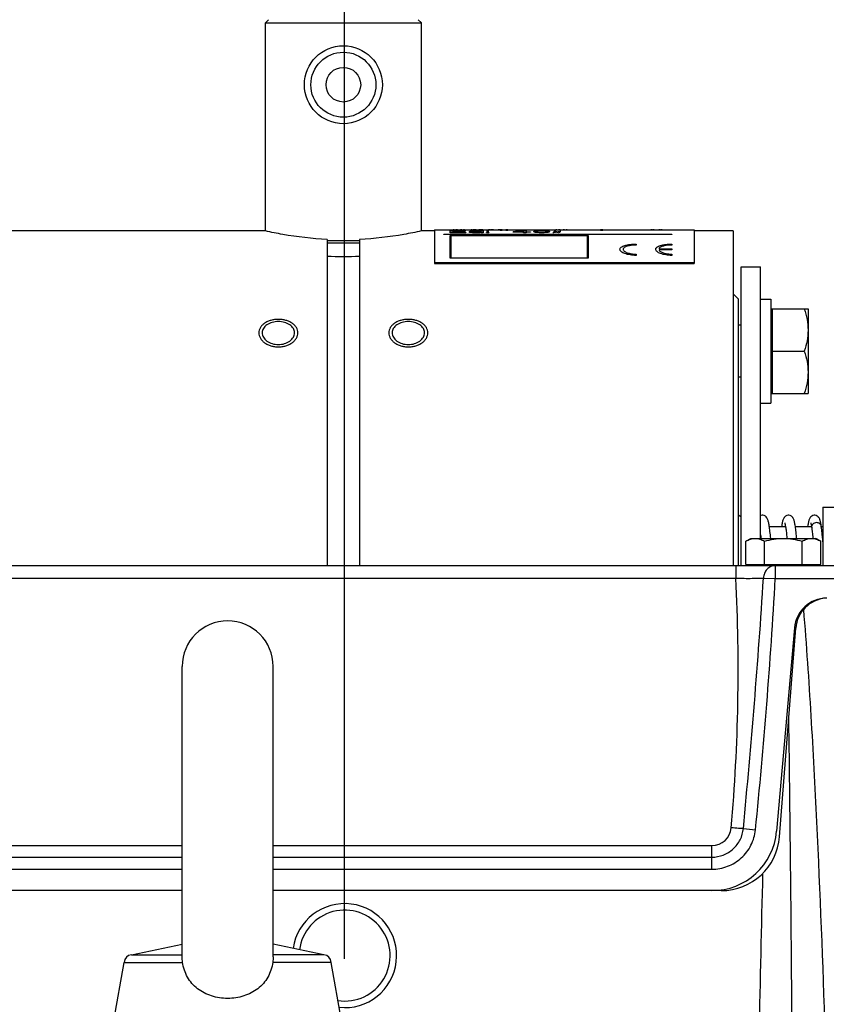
# Model space of a CAD drawing. Header units: millimetres. Extents: x 0 to 594, y 0 to 420.
# Tile 10 of 51: x 87 to 112, y 247 to 277. Entities that reach past the tile are written whole.
import ezdxf

# ---------------------------------------------------------------- set-up
doc = ezdxf.new("R2010")
doc.units = ezdxf.units.MM
doc.header["$LTSCALE"] = 32.67
doc.layers.get('0').update_dxf_attribs({"linetype": 'CONTINUOUS'})
doc.layers.add('3_ALL_AXES', color=7, linetype='CONTINUOUS')
doc.styles.get("Standard").update_dxf_attribs({"font": 'arial.ttf'})
doc.dimstyles.new('DIMSTYLE_1', dxfattribs={"dimtxt": 3, "dimasz": 3, "dimexe": 2, "dimexo": 1.5, "dimgap": 0.75, "dimtad": 1, "dimdec": 1, "dimlfac": 5, "dimdsep": 46, "dimtxsty": 'STANDARD', "dimblk": '_FILLED', "dimblk1": '_FILLED', "dimblk2": '_FILLED', "dimcen": 0.09, "dimadec": 1, "dimazin": 2, "dimtp": 0.5, "dimtm": 0.5, "dimtfac": 1, "dimtdec": 1, "dimtofl": 0, "dimtmove": 0, "dimatfit": 3, "dimldrblk": '_FILLED', "dimfxl": 1, "dimtolj": 1, "dimarcsym": 0})

# ---------------------------------------------------------------- blocks, each defined once
blk = doc.blocks.new('_FILLED')
at = {"color": 0, "linetype": 'BYBLOCK'}
blk.add_solid([(0, 0), (-1, 0.25), (-1, -0.25)], dxfattribs=at)
blk = doc.blocks.new('*D3')
at = {"color": 2, "linetype": 'CONTINUOUS'}
for p, q in [((97.338, 248.014), (97.338, 289.075)), ((135.938, 247.81), (135.938, 289.075)), ((97.338, 287.075), (116.638, 287.075)), ((135.938, 287.075), (116.638, 287.075))]:
    blk.add_line(p, q, dxfattribs=at)
at = {"color": 2, "linetype": 'CONTINUOUS', "xscale": 3, "yscale": 3, "zscale": 3, "rotation": 180}
blk.add_blockref('_FILLED', (97.338, 287.075), dxfattribs=at)
at = {"color": 2, "linetype": 'CONTINUOUS', "xscale": 3, "yscale": 3, "zscale": 3}
blk.add_blockref('_FILLED', (135.938, 287.075), dxfattribs=at)
at = {"color": 2, "linetype": 'CONTINUOUS', "insert": (116.638, 290.825), "char_height": 3, "width": 6.99257, "attachment_point": 2, "line_spacing_factor": 0.9}
blk.add_mtext('193', dxfattribs=at)

msp = doc.modelspace()

# ---------------------------------------------------------------- linework, layer by layer
at = {"color": 7, "linetype": 'CONTINUOUS'}
for p, q in [((94.998, 276.91), (94.898, 276.81)), ((94.898, 270.41), (94.898, 276.81)), ((94.898, 276.81), (99.698, 276.81)), ((99.598, 276.91), (99.698, 276.81)), ((99.698, 270.41), (99.698, 276.81)), ((96.798, 270.149), (96.798, 260.11)), ((97.798, 270.149), (97.798, 260.11)), ((109.538, 269.31), (110.138, 269.31)), ((110.138, 260.95), (110.138, 269.31)), ((110.138, 268.31), (110.458, 268.31)), ((110.458, 268.31), (110.458, 265.11)), ((110.458, 268.01), (110.498, 268.01)), ((110.498, 268.01), (110.498, 265.41)), ((109.538, 267.51), (109.458, 267.51)), ((109.538, 265.91), (109.458, 265.91)), ((110.138, 265.11), (110.458, 265.11)), ((110.458, 265.41), (110.498, 265.41)), ((112.058, 261.91), (112.543, 261.91)), ((110.407, 261.31), (110.906, 261.31)), ((111.207, 261.31), (111.706, 261.31)), ((111.708, 261.297), (111.71, 261.282)), ((112.006, 261.31), (112.058, 261.31)), ((110.138, 261.061), (110.143, 261.016)), ((110.143, 261.016), (110.15, 260.95)), ((110.944, 261.005), (110.95, 260.95)), ((77.338, 260.11), (117.338, 260.11)), ((109.683, 260.15), (111.993, 260.15)), ((109.838, 260.11), (109.838, 260.15)), ((111.838, 260.11), (111.838, 260.15)), ((111.178, 258.197), (110.63, 251.936)), ((110.722, 251.77), (111.221, 258.188)), ((92.338, 248.07), (92.338, 257.01)), ((95.138, 248.07), (95.138, 257.01)), ((92.338, 250.11), (85.748, 250.11)), ((108.928, 250.11), (95.138, 250.11)), ((90.778, 248.13), (92.338, 248.461)), ((96.699, 248.13), (95.138, 248.461)), ((90.238, 246.11), (90.55, 247.903)), ((90.55, 247.903), (92.351, 247.903)), ((90.778, 248.13), (92.338, 248.13)), ((96.926, 247.903), (95.125, 247.903)), ((96.699, 248.13), (95.138, 248.13)), ((97.238, 246.11), (96.926, 247.903))]:
    msp.add_line(p, q, dxfattribs=at)
at = {"color": 2, "linetype": 'CONTINUOUS'}
for p, q in [((100.387, 270.304), (100.387, 270.31)), ((100.387, 270.31), (107.409, 270.31)), ((107.409, 270.304), (100.387, 270.304)), ((100.587, 270.353), (100.587, 270.416)), ((100.587, 270.416), (101.067, 270.416)), ((101.067, 270.353), (100.587, 270.353)), ((100.587, 269.574), (100.587, 270.27)), ((100.587, 270.27), (104.832, 270.27)), ((100.607, 270.266), (100.607, 269.582)), ((104.812, 270.266), (100.607, 270.266)), ((100.667, 270.41), (100.667, 270.395)), ((101.067, 270.41), (100.667, 270.41)), ((100.667, 270.395), (101.014, 270.395)), ((100.667, 270.387), (100.667, 270.363)), ((101.014, 270.387), (100.667, 270.387)), ((100.667, 270.363), (101.067, 270.363)), ((100.907, 270.434), (100.8, 270.434)), ((101.014, 270.395), (101.014, 270.387)), ((101.067, 270.416), (101.067, 270.41)), ((101.067, 270.363), (101.067, 270.353)), ((101.174, 270.373), (101.174, 270.384)), ((101.227, 270.438), (101.227, 270.44)), ((101.24, 270.383), (101.24, 270.374)), ((101.294, 270.44), (101.294, 270.438)), ((101.334, 270.4), (101.414, 270.4)), ((101.414, 270.394), (101.334, 270.394)), ((101.414, 270.353), (101.334, 270.353)), ((101.36, 270.362), (101.414, 270.362)), ((101.467, 270.434), (101.387, 270.434)), ((101.414, 270.436), (101.467, 270.436)), ((101.534, 270.392), (101.534, 270.416)), ((101.534, 270.416), (101.6, 270.416)), ((101.534, 270.371), (101.534, 270.386)), ((101.534, 270.353), (101.534, 270.363)), ((101.6, 270.353), (101.534, 270.353)), ((101.587, 270.438), (101.587, 270.44)), ((101.587, 270.434), (101.587, 270.436)), ((101.654, 270.434), (101.587, 270.434)), ((101.6, 270.416), (101.6, 270.353)), ((101.654, 270.44), (101.654, 270.434)), ((101.707, 270.39), (101.707, 270.396)), ((101.707, 270.396), (101.774, 270.396)), ((101.774, 270.39), (101.707, 270.39)), ((101.707, 270.353), (101.707, 270.362)), ((101.707, 270.362), (101.774, 270.362)), ((101.774, 270.353), (101.707, 270.353)), ((101.774, 270.396), (101.774, 270.39)), ((101.774, 270.362), (101.774, 270.353)), ((101.827, 270.439), (101.827, 270.439)), ((102.187, 270.44), (102.12, 270.44)), ((102.12, 270.438), (102.187, 270.438)), ((102.294, 270.44), (102.294, 270.44)), ((102.36, 270.44), (102.294, 270.44)), ((102.294, 270.434), (102.294, 270.436)), ((102.294, 270.436), (102.36, 270.436)), ((102.36, 270.434), (102.294, 270.434)), ((102.36, 270.44), (102.36, 270.44)), ((102.36, 270.436), (102.36, 270.434)), ((102.52, 270.376), (102.52, 270.384)), ((102.84, 270.376), (102.52, 270.376)), ((102.614, 270.384), (102.84, 270.384)), ((102.84, 270.416), (102.92, 270.416)), ((102.84, 270.384), (102.84, 270.408)), ((102.84, 270.353), (102.84, 270.376)), ((102.92, 270.353), (102.84, 270.353)), ((102.92, 270.416), (102.92, 270.384)), ((102.92, 270.384), (103.054, 270.384)), ((102.92, 270.376), (102.92, 270.353)), ((103.054, 270.376), (102.92, 270.376)), ((103.054, 270.384), (103.054, 270.376)), ((103.16, 270.383), (103.16, 270.395)), ((103.227, 270.394), (103.227, 270.384)), ((103.574, 270.384), (103.574, 270.394)), ((103.64, 270.395), (103.64, 270.383)), ((104.067, 270.434), (103.96, 270.434)), ((104.812, 269.582), (104.812, 270.266)), ((104.832, 270.27), (104.832, 269.574)), ((105.027, 270.434), (105.027, 270.44)), ((105.107, 270.434), (105.027, 270.434)), ((105.107, 270.44), (105.107, 270.434)), ((105.214, 270.44), (105.214, 270.44)), ((105.28, 270.44), (105.214, 270.44)), ((105.214, 270.434), (105.214, 270.436)), ((105.214, 270.436), (105.28, 270.436)), ((105.28, 270.434), (105.214, 270.434)), ((105.28, 270.44), (105.28, 270.44)), ((105.28, 270.436), (105.28, 270.434)), ((106.747, 270.434), (106.667, 270.434)), ((107.067, 270.438), (106.8, 270.438)), ((106.814, 270.439), (107.054, 270.439)), ((107.2, 270.434), (107.12, 270.434)), ((107.409, 270.31), (107.409, 270.304)), ((106.309, 270.005), (106.309, 269.975)), ((107.409, 270.005), (107.409, 269.975)), ((106.309, 269.697), (106.309, 269.657)), ((107.012, 269.862), (107.409, 269.862)), ((107.409, 269.827), (107.012, 269.827)), ((107.409, 269.862), (107.409, 269.827)), ((107.409, 269.697), (107.409, 269.657)), ((104.832, 269.574), (100.587, 269.574)), ((100.607, 269.582), (104.812, 269.582))]:
    msp.add_line(p, q, dxfattribs=at)
at = {"color": 3, "linetype": 'CONTINUOUS'}
msp.add_line((109.538, 260.11), (109.538, 269.31), dxfattribs=at)
at = {"color": 9, "linetype": 'CONTINUOUS'}
for p, q in [((109.375, 260.11), (109.375, 259.724)), ((110.59, 260.11), (110.59, 259.71)), ((85.302, 259.724), (109.375, 259.724)), ((110.225, 259.73), (110.59, 259.71)), ((110.59, 259.71), (117.738, 259.71)), ((109.608, 252.02), (109.981, 251.983)), ((86.038, 251.496), (92.338, 251.496)), ((95.138, 251.496), (108.638, 251.496)), ((108.638, 250.769), (108.638, 251.496)), ((86.038, 251.139), (92.338, 251.139)), ((95.138, 251.139), (108.638, 251.139)), ((86.038, 250.769), (92.338, 250.769)), ((95.138, 250.769), (108.638, 250.769))]:
    msp.add_line(p, q, dxfattribs=at)
at = {"color": 7, "linetype": 'CONTINUOUS'}
for points in [[(109.538, 261.608), (109.533, 261.614), (109.504, 261.636), (109.469, 261.653), (109.458, 261.656)], [(110.196, 261.66), (110.187, 261.66), (110.147, 261.652), (110.138, 261.648)], [(110.449, 260.95), (110.443, 261.006), (110.438, 261.061), (110.432, 261.113), (110.427, 261.162), (110.421, 261.208), (110.416, 261.251), (110.41, 261.291), (110.405, 261.329), (110.399, 261.364), (110.394, 261.396), (110.388, 261.425), (110.382, 261.452), (110.376, 261.477), (110.37, 261.5), (110.363, 261.522), (110.355, 261.543), (110.345, 261.564), (110.332, 261.586), (110.314, 261.608), (110.286, 261.631), (110.251, 261.65), (110.21, 261.659), (110.196, 261.66)], [(110.996, 261.66), (110.987, 261.66), (110.946, 261.652), (110.909, 261.633), (110.88, 261.609), (110.861, 261.587), (110.848, 261.566), (110.838, 261.547), (110.831, 261.527), (110.824, 261.506), (110.817, 261.483), (110.812, 261.459), (110.806, 261.433), (110.8, 261.405), (110.795, 261.374), (110.789, 261.34), (110.785, 261.31)], [(111.249, 260.95), (111.247, 260.971), (111.241, 261.031), (111.235, 261.088), (111.229, 261.141), (111.223, 261.19), (111.218, 261.235), (111.212, 261.277), (111.207, 261.316), (111.201, 261.351), (111.196, 261.384), (111.19, 261.413), (111.185, 261.44), (111.179, 261.465), (111.174, 261.487), (111.168, 261.508), (111.161, 261.528), (111.154, 261.547), (111.144, 261.566), (111.132, 261.587), (111.114, 261.608), (111.086, 261.632), (111.05, 261.65), (111.009, 261.659), (110.996, 261.66)], [(111.796, 261.66), (111.787, 261.66), (111.747, 261.652), (111.71, 261.634), (111.681, 261.611), (111.662, 261.589), (111.649, 261.568), (111.64, 261.549), (111.632, 261.53), (111.625, 261.51), (111.619, 261.489), (111.613, 261.465), (111.607, 261.44), (111.602, 261.413), (111.597, 261.384), (111.591, 261.352), (111.586, 261.318), (111.585, 261.31)], [(112.006, 261.319), (112.003, 261.338), (111.998, 261.368), (111.993, 261.396), (111.989, 261.422), (111.984, 261.446), (111.979, 261.468), (111.974, 261.488), (111.968, 261.506), (111.962, 261.524), (111.956, 261.541), (111.948, 261.559), (111.938, 261.577), (111.924, 261.596), (111.905, 261.617), (111.877, 261.637), (111.843, 261.653), (111.805, 261.66), (111.796, 261.66)], [(110.881, 261.424), (110.881, 261.424), (110.883, 261.419), (110.885, 261.41), (110.888, 261.399), (110.892, 261.384), (110.895, 261.367), (110.899, 261.348), (110.903, 261.325), (110.907, 261.3), (110.912, 261.272), (110.916, 261.242), (110.92, 261.209), (110.925, 261.173), (110.93, 261.135), (110.934, 261.094), (110.939, 261.05), (110.944, 261.005)], [(111.68, 261.425), (111.68, 261.425), (111.682, 261.422), (111.683, 261.416), (111.686, 261.407), (111.689, 261.396), (111.692, 261.382), (111.696, 261.365), (111.7, 261.345), (111.704, 261.323), (111.708, 261.297)], [(111.71, 261.282), (111.718, 261.23), (111.727, 261.156), (111.736, 261.075), (111.745, 260.987), (111.749, 260.95)], [(112.058, 260.842), (112.053, 260.9), (112.037, 261.065), (112.021, 261.211), (112.006, 261.319)]]:
    msp.add_lwpolyline(points, dxfattribs=at)
msp.add_circle((97.298, 274.91), 1.2, dxfattribs=at)
at = {"color": 9, "linetype": 'CONTINUOUS'}
msp.add_circle((97.298, 274.91), 1, dxfattribs=at)
at = {"color": 7, "linetype": 'CONTINUOUS'}
for centre, radius, start, end in [((97.298, 279.555), 9.932, 267.1143, 272.8857), ((112.174, 258.11), 1, 90, 175), ((112.218, 258.11), 1, 94.1654, 175.5526), ((93.738, 257.01), 1.4, 0, 180), ((108.638, 252.11), 2, 270, 355), ((108.928, 251.91), 1.8, 270, 355.5526), ((97.338, 248.11), 1.6, 263.8355, 172.0785), ((90.79, 247.89), 0.24, 93, 177), ((96.686, 247.89), 0.24, 3, 87)]:
    msp.add_arc(centre, radius, start, end, dxfattribs=at)
at = {"color": 9, "linetype": 'CONTINUOUS'}
for centre, radius, start, end in [((53.904, 256.885), 55.543, 354.9994, 2.9296), ((-973.587, 239.532), 1084.709, 0.325766, 0.838856), ((108.638, 252.096), 0.6, 270, 355), ((1894.131, 208.443), 1784.431, 178.645102, 178.803474), ((97.338, 248.11), 1.4, 261.4589, 172.6606)]:
    msp.add_arc(centre, radius, start, end, dxfattribs=at)
at = {"color": 2, "linetype": 'CONTINUOUS'}
for centre, major_axis, ratio, start_param, end_param in [((100.679, 259.71), (0, 10.73), 0.333333, -0.033905, 0), ((100.759, 259.71), (0, 10.73), 0.33435, -0.026287, 0), ((100.948, 259.71), (0, 10.73), 0.33435, 0, 0.026287), ((101.028, 259.71), (0, 10.73), 0.333333, 0, 0.033905), ((101.441, 259.71), (0, 10.73), 0.244791, 0.096788, 0.10189), ((100.88, 259.71), (0, 10.73), 0.244791, -0.11721, -0.112101), ((101.695, 259.71), (0, 10.73), 0.489583, 0.094239, 0.096788), ((100.573, 259.71), (0, 10.73), 0.489583, -0.119766, -0.11721), ((102.189, 259.71), (0, 10.73), 0.979168, 0.090415, 0.094239), ((99.945, 259.71), (0, 10.73), 0.979168, -0.123602, -0.119766), ((101.249, 259.71), (0, 10.73), 0.244792, 0.003441, 0.008517), ((101.178, 259.71), (0, 10.73), 0.244792, -0.023748, -0.01867), ((101.259, 259.71), (0, 10.73), 0.489582, 0.000902, 0.003441), ((101.116, 259.71), (0, 10.73), 0.489582, -0.026287, -0.023748), ((102.663, 259.71), (15.76, 0), 0.680851, 1.658663, 1.661211), ((101.601, 259.71), (0, 10.73), 0.326388, 0.099339, 0.103165), ((100.776, 259.71), (0, 10.73), 0.391666, -0.11721, -0.110824), ((99.297, 259.71), (15.76, 0), 0.680851, 1.444636, 1.447194), ((101.263, 259.71), (0, 10.73), 0.979167, 0, 0.000902), ((100.978, 259.71), (0, 10.73), 0.979167, -0.030095, -0.026287), ((101.948, 259.71), (0, 10.73), 0.652779, 0.095513, 0.099339), ((99.424, 259.71), (15.76, 0), 0.680851, 1.45103, 1.453586), ((104.968, 259.71), (42.026, 0), 0.255319, 1.657389, 1.658663), ((103.284, 259.71), (21.013, 0), 0.510639, 1.66376, 1.66631), ((95.993, 259.71), (42.026, 0), 0.255319, 1.443357, 1.444636), ((101.328, 259.71), (0, 10.73), 0.32639, 0.005979, 0.009786), ((101.221, 259.71), (0, 10.73), 0.391667, -0.023748, -0.017401), ((100.82, 259.71), (15.76, 0), 0.680851, 1.538162, 1.540701), ((101.349, 259.71), (0, 10.73), 0.652777, 0.002172, 0.005979), ((96.286, 259.71), (42.026, 0), 0.255319, 1.449752, 1.45103), ((100.946, 259.71), (15.76, 0), 0.680851, 1.54451, 1.547049), ((101.379, 259.71), (21.013, 0), 0.510638, 7.853615, 7.856153), ((99.963, 259.71), (42.026, 0), 0.255319, 1.536892, 1.538162), ((100.256, 259.71), (42.026, 0), 0.255319, 1.54324, 1.54451), ((97.779, 259.71), (42.026, 0), 0.255319, 1.48293, 1.484203), ((97.513, 259.71), (42.026, 0), 0.255319, 1.476558, 1.477832), ((106.488, 259.71), (42.026, 0), 0.255319, 1.690563, 1.691841), ((106.755, 259.71), (42.026, 0), 0.255319, 1.696956, 1.698236), ((101.483, 259.71), (42.026, 0), 0.255319, 7.853079, 7.854348), ((102.625, 259.71), (42.026, 0), 0.255319, 1.597083, 1.598353), ((102.892, 259.71), (42.026, 0), 0.255319, 1.603431, 1.604701), ((99.623, 259.71), (21.013, 0), 0.510639, 1.481655, 1.48293), ((99.984, 259.71), (15.76, 0), 0.680851, 1.474008, 1.476558), ((103.35, 259.71), (15.76, 0), 0.680851, 1.688007, 1.690563), ((104.111, 259.71), (21.013, 0), 0.510639, 1.695677, 1.696956), ((100.558, 259.71), (0, 10.73), 0.979169, -0.091689, -0.089141), ((102.802, 259.71), (0, 10.73), 0.979169, 0.122323, 0.124881), ((100.83, 259.71), (0, 10.73), 0.652777, -0.100614, -0.096788), ((102.326, 259.71), (0, 10.73), 0.652777, 0.113378, 0.11721), ((101.506, 259.71), (15.76, 0), 0.680851, 1.567356, 1.569894), ((101.935, 259.71), (15.76, 0), 0.680851, 1.594544, 1.597083), ((102.206, 259.71), (21.013, 0), 0.510639, 1.602161, 1.603431), ((101.039, 259.71), (0, 10.73), 0.489582, -0.094239, -0.091689), ((102.161, 259.71), (0, 10.73), 0.489581, 0.119766, 0.122323), ((101.877, 259.71), (0, 10.73), 0.979166, 0.028826, 0.031365), ((101.536, 259.71), (0, 10.73), 0.652777, -0.007248, -0.003441), ((101.727, 259.71), (0, 10.73), 0.652777, 0.01994, 0.023748), ((101.725, 259.71), (0, 10.73), 0.489584, 0.026287, 0.028826), ((101.582, 259.71), (0, 10.73), 0.489584, -0.000902, 0), ((101.784, 259.71), (0, 10.73), 0.163194, 0.005979, 0.013593), ((101.737, 259.71), (0, 10.73), 0.163194, -0.021209, -0.013593), ((101.805, 259.71), (0, 10.73), 0.489584, 0.000902, 0.005979), ((101.662, 259.71), (0, 10.73), 0.489584, -0.026287, -0.021209), ((101.81, 259.71), (0, 10.73), 0.979166, 0, 0.000902), ((101.524, 259.71), (0, 10.73), 0.979166, -0.028826, -0.026287), ((101.859, 259.71), (0, 10.73), 0.244792, 0.007248, 0.012324), ((101.759, 259.71), (0, 10.73), 0.391666, -0.022478, -0.016132), ((101.373, 259.71), (15.76, 0), 0.680851, 1.539431, 1.541971), ((101.879, 259.71), (0, 10.73), 0.489582, 0.00471, 0.007248), ((101.903, 259.71), (0, 10.73), 0.979169, 0.000902, 0.00471), ((101.618, 259.71), (0, 10.73), 0.979168, -0.026287, -0.022478), ((100.879, 259.71), (31.519, 0), 0.340426, 1.538162, 1.539431), ((101.913, 259.71), (21.013, 0), 0.51064, 7.853615, 7.854884), ((101.065, 259.71), (31.519, 0), 0.340426, 1.541971, 1.54451), ((99.85, 259.71), (63.039, 0), 0.170213, 1.536892, 1.538162), ((104.093, 259.71), (73.545, 0), 0.145897, 1.598353, 1.599622), ((104.48, 259.71), (73.545, 0), 0.145897, 1.603431, 1.604701), ((102.073, 259.71), (15.76, 0), 0.680851, 7.85181, 7.854348), ((102.501, 259.71), (15.76, 0), 0.680851, 1.595814, 1.598353), ((102.766, 259.71), (21.013, 0), 0.510637, 1.600892, 1.603431), ((102.099, 259.71), (0, 10.73), 0.326388, -0.005979, -0.002172), ((102.195, 259.71), (0, 10.73), 0.326388, 0.021209, 0.025017), ((102.45, 259.71), (0, 10.73), 0.979167, 0.026287, 0.030095), ((102.164, 259.71), (0, 10.73), 0.979167, -0.000902, 0), ((102.171, 259.71), (0, 10.73), 0.244791, -0.005979, -0.000902), ((102.243, 259.71), (0, 10.73), 0.244791, 0.021209, 0.026287), ((103.47, 259.71), (0, 10.73), 0.87037, 0.0675, 0.10189), ((103.57, 259.71), (0, 10.73), 0.876096, 0.077679, 0.10189), ((103.353, 259.71), (0, 10.73), 0.19583, 0.085319, 0.091689), ((102.944, 259.71), (0, 10.73), 0.19583, -0.109547, -0.103165), ((103.472, 259.71), (0, 10.73), 0.326391, 0.081499, 0.085319), ((102.791, 259.71), (0, 10.73), 0.326391, -0.113378, -0.109547), ((103.615, 259.71), (0, 10.73), 0.489582, 0.076407, 0.081499), ((102.593, 259.71), (0, 10.73), 0.489581, -0.118488, -0.113378), ((104.016, 259.71), (0, 10.73), 0.979167, 0.072589, 0.076407), ((101.972, 259.71), (0, 10.73), 0.979167, -0.122323, -0.118488), ((103.39, 259.71), (0, 10.73), 0.163196, 0.085319, 0.092964), ((103.049, 259.71), (0, 10.73), 0.163196, -0.109547, -0.10189), ((103.837, 259.71), (0, 10.73), 0.652775, 0.077679, 0.085319), ((102.475, 259.71), (0, 10.73), 0.652775, -0.11721, -0.109547), ((104.524, 259.71), (17.511, 0), 0.612764, 1.639568, 1.643385), ((101.117, 259.71), (17.511, 0), 0.612764, 1.444636, 1.448473), ((104.517, 259.71), (15.76, 0), 0.680851, 1.64593, 1.648476), ((101.451, 259.71), (15.76, 0), 0.680851, 1.45103, 1.453586), ((107.652, 259.71), (63.039, 0), 0.170213, 1.638296, 1.639568), ((95.389, 259.71), (63.039, 0), 0.170213, 1.443357, 1.444636), ((107.277, 259.71), (52.532, 0), 0.204255, 1.644658, 1.64593), ((97.057, 259.71), (52.532, 0), 0.204255, 1.449752, 1.45103), ((99.149, 259.71), (63.039, 0), 0.170213, 1.502024, 1.503296), ((99.524, 259.71), (52.532, 0), 0.204256, 1.495662, 1.496935), ((109.744, 259.71), (52.532, 0), 0.204256, 1.690563, 1.691841), ((111.412, 259.71), (63.039, 0), 0.170213, 1.696956, 1.698236), ((102.284, 259.71), (15.76, 0), 0.680851, 1.493117, 1.495662), ((105.35, 259.71), (15.76, 0), 0.680851, 1.688007, 1.690563), ((102.277, 259.71), (17.511, 0), 0.612767, 1.498208, 1.502024), ((105.684, 259.71), (17.511, 0), 0.612767, 1.69312, 1.696956), ((102.964, 259.71), (0, 10.73), 0.652779, -0.085319, -0.077679), ((104.326, 259.71), (0, 10.73), 0.652779, 0.109547, 0.11721), ((102.785, 259.71), (0, 10.73), 0.979167, -0.076407, -0.072589), ((104.829, 259.71), (0, 10.73), 0.979167, 0.118488, 0.122323), ((103.411, 259.71), (0, 10.73), 0.163192, -0.092964, -0.085319), ((103.752, 259.71), (0, 10.73), 0.163192, 0.10189, 0.109547), ((103.186, 259.71), (0, 10.73), 0.489582, -0.081499, -0.076407), ((104.208, 259.71), (0, 10.73), 0.489581, 0.113378, 0.118488), ((103.329, 259.71), (0, 10.73), 0.326391, -0.085319, -0.081499), ((104.01, 259.71), (0, 10.73), 0.326391, 0.109547, 0.113378), ((103.448, 259.71), (0, 10.73), 0.195835, -0.091689, -0.085319), ((103.857, 259.71), (0, 10.73), 0.195835, 0.103165, 0.109547), ((104.585, 259.71), (0, 10.73), 0.626667, 0.092964, 0.124881), ((102.438, 259.71), (0, 10.73), 0.979163, -0.127439, -0.124881), ((104.816, 259.71), (0, 10.73), 0.979163, 0.095513, 0.100614), ((102.705, 259.71), (0, 10.73), 0.979163, -0.105717, -0.100614), ((104.628, 259.71), (0, 10.73), 0.626667, 0.095513, 0.127439), ((102.812, 259.71), (0, 10.73), 0.979169, -0.100614, -0.095513), ((104.922, 259.71), (0, 10.73), 0.979168, 0.100614, 0.105717), ((103.839, 259.71), (0, 10.73), 0.333333, -0.033905, 0), ((105.136, 259.71), (0, 10.73), 0.979168, 0.115933, 0.121045), ((102.598, 259.71), (0, 10.73), 0.979169, -0.12616, -0.121045), ((103.919, 259.71), (0, 10.73), 0.334349, -0.026287, 0), ((102.705, 259.71), (0, 10.73), 0.979163, -0.121045, -0.115933), ((105.242, 259.71), (0, 10.73), 0.979163, 0.121045, 0.12616), ((102.985, 259.71), (0, 10.73), 0.979163, -0.095513, -0.092964), ((104.108, 259.71), (0, 10.73), 0.33435, 0, 0.026287), ((104.188, 259.71), (0, 10.73), 0.333333, 0, 0.033905), ((106.788, 259.71), (0, 10.73), 0.333333, 0, 0.033905), ((106.866, 259.71), (0, 10.73), 0.326388, 0.01867, 0.033905), ((106.861, 259.71), (0, 10.73), 0.326389, 0, 0.013593), ((107.006, 259.71), (0, 10.73), 0.326389, -0.013593, 0), ((107.002, 259.71), (0, 10.73), 0.326388, -0.033905, -0.01867), ((107.079, 259.71), (0, 10.73), 0.333333, -0.033905, 0)]:
    msp.add_ellipse(centre, major_axis=major_axis, ratio=ratio, start_param=start_param, end_param=end_param, dxfattribs=at)
at = {"color": 7, "linetype": 'CONTINUOUS'}
for points, knots in [([(96.798, 270.149), (96.341, 270.171), (95.703, 270.244), (95.076, 270.37), (94.898, 270.41)], [0, 0, 0, 0, 0.715438, 1, 1, 1, 1]), ([(99.698, 270.41), (99.521, 270.37), (98.893, 270.244), (98.255, 270.171), (97.798, 270.149)], [0, 0, 0, 0, 0.284562, 1, 1, 1, 1]), ([(92.351, 247.903), (92.348, 247.934), (92.341, 247.989), (92.338, 248.045), (92.338, 248.07)], [0, 0, 0, 0, 0.557139, 1, 1, 1, 1]), ([(93.738, 246.794), (93.571, 246.794), (93.32, 246.831), (93.014, 246.956), (92.808, 247.085), (92.633, 247.249), (92.494, 247.445), (92.398, 247.665), (92.362, 247.823), (92.351, 247.903)], [0, 0, 0, 0, 0.257681, 0.384154, 0.508273, 0.63061, 0.752425, 0.875205, 1, 1, 1, 1]), ([(95.125, 247.903), (95.114, 247.823), (95.079, 247.665), (94.982, 247.445), (94.843, 247.249), (94.668, 247.085), (94.462, 246.956), (94.156, 246.831), (93.905, 246.794), (93.738, 246.794)], [0, 0, 0, 0, 0.124795, 0.247575, 0.36939, 0.491727, 0.615846, 0.742319, 1, 1, 1, 1]), ([(95.138, 248.07), (95.138, 248.045), (95.135, 247.989), (95.129, 247.934), (95.125, 247.903)], [0, 0, 0, 0, 0.44286, 1, 1, 1, 1])]:
    msp.add_open_spline(points, degree=3, knots=knots, dxfattribs=at)
at = {"color": 2, "linetype": 'CONTINUOUS'}
for points in [[(106.309, 269.657), (106.276, 269.657), (106.212, 269.66), (106.12, 269.671), (106.035, 269.688), (105.96, 269.712), (105.897, 269.74), (105.847, 269.773), (105.816, 269.809), (105.806, 269.844), (105.815, 269.878), (105.844, 269.911), (105.894, 269.939), (105.957, 269.963), (106.033, 269.982), (106.118, 269.995), (106.211, 270.003), (106.276, 270.005), (106.309, 270.005)], [(106.309, 269.975), (106.283, 269.975), (106.231, 269.974), (106.156, 269.967), (106.088, 269.956), (106.028, 269.941), (105.977, 269.921), (105.937, 269.898), (105.914, 269.871), (105.906, 269.844), (105.915, 269.816), (105.939, 269.788), (105.979, 269.762), (106.03, 269.739), (106.09, 269.721), (106.158, 269.707), (106.232, 269.699), (106.283, 269.697), (106.309, 269.697)], [(107.409, 269.657), (107.376, 269.657), (107.312, 269.66), (107.22, 269.671), (107.135, 269.688), (107.06, 269.712), (106.997, 269.74), (106.947, 269.773), (106.916, 269.809), (106.906, 269.844), (106.915, 269.878), (106.944, 269.911), (106.994, 269.939), (107.057, 269.963), (107.133, 269.982), (107.218, 269.995), (107.311, 270.003), (107.376, 270.005), (107.409, 270.005)], [(107.409, 269.975), (107.385, 269.975), (107.337, 269.974), (107.267, 269.968), (107.203, 269.958), (107.144, 269.945), (107.094, 269.929), (107.054, 269.909), (107.026, 269.886), (107.015, 269.871), (107.012, 269.862)], [(107.012, 269.827), (107.015, 269.819), (107.026, 269.802), (107.054, 269.777), (107.095, 269.754), (107.145, 269.734), (107.204, 269.718), (107.268, 269.706), (107.337, 269.699), (107.385, 269.697), (107.409, 269.697)], [(95.298, 267.688), (95.259, 267.688), (95.18, 267.683), (95.067, 267.66), (94.963, 267.623), (94.871, 267.572), (94.796, 267.51), (94.74, 267.438), (94.706, 267.359), (94.698, 267.304), (94.698, 267.276)], [(95.898, 267.276), (95.898, 267.304), (95.89, 267.359), (95.856, 267.438), (95.8, 267.51), (95.725, 267.572), (95.634, 267.623), (95.529, 267.66), (95.416, 267.683), (95.337, 267.688), (95.298, 267.688)], [(99.298, 267.688), (99.259, 267.688), (99.18, 267.683), (99.067, 267.66), (98.963, 267.623), (98.871, 267.572), (98.796, 267.51), (98.74, 267.438), (98.706, 267.359), (98.698, 267.304), (98.698, 267.276)], [(99.898, 267.276), (99.898, 267.304), (99.89, 267.359), (99.856, 267.438), (99.8, 267.51), (99.725, 267.572), (99.634, 267.623), (99.529, 267.66), (99.416, 267.683), (99.337, 267.688), (99.298, 267.688)], [(94.698, 267.276), (94.698, 267.248), (94.706, 267.192), (94.74, 267.111), (94.796, 267.035), (94.871, 266.968), (94.963, 266.913), (95.067, 266.871), (95.18, 266.846), (95.259, 266.84), (95.298, 266.84)], [(95.298, 266.84), (95.337, 266.84), (95.416, 266.846), (95.529, 266.871), (95.634, 266.913), (95.725, 266.968), (95.8, 267.035), (95.856, 267.111), (95.89, 267.192), (95.898, 267.248), (95.898, 267.276)], [(98.698, 267.276), (98.698, 267.248), (98.706, 267.192), (98.74, 267.111), (98.796, 267.035), (98.871, 266.968), (98.963, 266.913), (99.067, 266.871), (99.18, 266.846), (99.259, 266.84), (99.298, 266.84)], [(99.298, 266.84), (99.337, 266.84), (99.416, 266.846), (99.529, 266.871), (99.634, 266.913), (99.725, 266.968), (99.8, 267.035), (99.856, 267.111), (99.89, 267.192), (99.898, 267.248), (99.898, 267.276)]]:
    msp.add_open_spline(points, degree=3, dxfattribs=at)
at = {"color": 9, "linetype": 'CONTINUOUS'}
for points, knots in [([(111.858, 261.433), (111.837, 261.433), (111.795, 261.425), (111.743, 261.392), (111.71, 261.34), (111.707, 261.301), (111.71, 261.282)], [0, 0, 0, 0, 0.264628, 0.521624, 0.763379, 1, 1, 1, 1]), ([(112.006, 261.319), (112.004, 261.335), (111.992, 261.367), (111.945, 261.416), (111.893, 261.433), (111.858, 261.433)], [0, 0, 0, 0, 0.237236, 0.483791, 1, 1, 1, 1]), ([(110.59, 260.11), (110.544, 260.11), (110.449, 260.09), (110.33, 260.005), (110.249, 259.879), (110.228, 259.78), (110.225, 259.73)], [0, 0, 0, 0, 0.23956, 0.485225, 0.739453, 1, 1, 1, 1]), ([(109.375, 259.724), (109.543, 259.72), (109.779, 259.718), (110.063, 259.722), (110.178, 259.726), (110.225, 259.73)], [0, 0, 0, 0, 0.595321, 0.831485, 1, 1, 1, 1]), ([(109.608, 252.02), (109.729, 253.304), (109.954, 255.872), (110.148, 258.443), (110.225, 259.73)], [0, 0, 0, 0, 0.50001, 1, 1, 1, 1]), ([(109.981, 251.983), (110.11, 253.268), (110.338, 255.842), (110.52, 258.42), (110.59, 259.71)], [0, 0, 0, 0, 0.500002, 1, 1, 1, 1]), ([(111.455, 258.755), (111.546, 257.669), (111.693, 255.492), (111.921, 251.135), (112.047, 247.866), (112.121, 245.685)], [0, 0, 0, 0, 0.249999, 0.5, 1, 1, 1, 1]), ([(108.638, 251.139), (108.757, 251.139), (108.998, 251.184), (109.308, 251.376), (109.529, 251.667), (109.597, 251.902), (109.608, 252.02)], [0, 0, 0, 0, 0.250004, 0.500011, 0.750011, 1, 1, 1, 1]), ([(108.638, 250.769), (108.802, 250.769), (109.134, 250.83), (109.564, 251.094), (109.87, 251.495), (109.964, 251.819), (109.981, 251.983)], [0, 0, 0, 0, 0.249998, 0.500002, 0.750005, 1, 1, 1, 1]), ([(109.608, 252.02), (109.559, 252.02), (109.435, 252.028), (109.311, 252.037), (109.236, 252.044)], [0, 0, 0, 0, 0.39203, 1, 1, 1, 1])]:
    msp.add_open_spline(points, degree=3, knots=knots, dxfattribs=at)
at = {"layer": '3_ALL_AXES', "color": 7, "linetype": 'CONTINUOUS'}
for p, q in [((94.898, 270.41), (85.298, 270.41)), ((100.098, 270.41), (99.698, 270.41)), ((100.098, 270.44), (100.098, 269.408)), ((100.098, 270.44), (108.098, 270.44)), ((108.098, 270.44), (108.098, 269.408)), ((109.298, 270.41), (108.098, 270.41)), ((109.298, 270.41), (109.298, 260.11)), ((97.798, 270.11), (96.798, 270.11)), ((97.798, 270.034), (96.798, 270.034)), ((100.098, 269.435), (108.098, 269.435)), ((100.098, 269.408), (108.098, 269.408)), ((109.458, 268.31), (109.298, 268.47)), ((109.458, 260.11), (109.458, 268.31)), ((110.498, 268.01), (111.598, 268.01)), ((111.598, 268.01), (111.598, 265.41)), ((110.498, 266.71), (111.482, 266.71)), ((110.498, 265.41), (111.598, 265.41)), ((112.058, 261.91), (112.058, 260.11)), ((109.683, 260.861), (109.838, 260.95)), ((109.838, 260.95), (111.838, 260.95)), ((111.993, 260.861), (111.838, 260.95)), ((109.683, 260.15), (109.683, 260.861)), ((110.261, 260.15), (110.261, 260.861)), ((111.415, 260.15), (111.415, 260.861)), ((111.993, 260.15), (111.993, 260.861))]:
    msp.add_line(p, q, dxfattribs=at)
at = {"layer": '3_ALL_AXES', "color": 9, "linetype": 'CONTINUOUS'}
msp.add_circle((97.298, 274.91), 0.533, dxfattribs=at)
at = {"layer": '3_ALL_AXES', "color": 7, "linetype": 'CONTINUOUS'}
for points, knots in [([(111.482, 268.01), (111.517, 267.905), (111.576, 267.691), (111.598, 267.47), (111.598, 267.36)], [0, 0, 0, 0, 0.501873, 1, 1, 1, 1]), ([(95.298, 267.621), (95.234, 267.621), (95.109, 267.605), (94.946, 267.535), (94.828, 267.422), (94.798, 267.323), (94.798, 267.276)], [0, 0, 0, 0, 0.289772, 0.557144, 0.790794, 1, 1, 1, 1]), ([(95.798, 267.276), (95.798, 267.323), (95.768, 267.422), (95.651, 267.535), (95.487, 267.605), (95.362, 267.621), (95.298, 267.621)], [0, 0, 0, 0, 0.209206, 0.442856, 0.710228, 1, 1, 1, 1]), ([(99.298, 267.621), (99.234, 267.621), (99.109, 267.605), (98.946, 267.535), (98.828, 267.422), (98.798, 267.323), (98.798, 267.276)], [0, 0, 0, 0, 0.289772, 0.557144, 0.790794, 1, 1, 1, 1]), ([(99.798, 267.276), (99.798, 267.323), (99.768, 267.422), (99.651, 267.535), (99.487, 267.605), (99.362, 267.621), (99.298, 267.621)], [0, 0, 0, 0, 0.209206, 0.442856, 0.710228, 1, 1, 1, 1]), ([(94.798, 267.276), (94.798, 267.229), (94.829, 267.127), (94.945, 267.009), (95.108, 266.932), (95.234, 266.914), (95.298, 266.914)], [0, 0, 0, 0, 0.209741, 0.446421, 0.713764, 1, 1, 1, 1]), ([(95.298, 266.914), (95.363, 266.914), (95.488, 266.932), (95.652, 267.009), (95.767, 267.127), (95.798, 267.229), (95.798, 267.276)], [0, 0, 0, 0, 0.286236, 0.553579, 0.790259, 1, 1, 1, 1]), ([(98.798, 267.276), (98.798, 267.229), (98.829, 267.127), (98.945, 267.009), (99.108, 266.932), (99.234, 266.914), (99.298, 266.914)], [0, 0, 0, 0, 0.209741, 0.446421, 0.713764, 1, 1, 1, 1]), ([(99.298, 266.914), (99.363, 266.914), (99.488, 266.932), (99.652, 267.009), (99.767, 267.127), (99.798, 267.229), (99.798, 267.276)], [0, 0, 0, 0, 0.286236, 0.553579, 0.790259, 1, 1, 1, 1]), ([(111.598, 267.36), (111.598, 267.25), (111.576, 267.029), (111.517, 266.815), (111.482, 266.71)], [0, 0, 0, 0, 0.498127, 1, 1, 1, 1]), ([(111.482, 266.71), (111.517, 266.605), (111.576, 266.391), (111.598, 266.17), (111.598, 266.06)], [0, 0, 0, 0, 0.501873, 1, 1, 1, 1]), ([(111.598, 266.06), (111.598, 265.95), (111.576, 265.729), (111.517, 265.515), (111.482, 265.41)], [0, 0, 0, 0, 0.498127, 1, 1, 1, 1]), ([(109.683, 260.861), (109.729, 260.887), (109.821, 260.932), (109.923, 260.95), (109.972, 260.95)], [0, 0, 0, 0, 0.514923, 1, 1, 1, 1]), ([(109.972, 260.95), (110.021, 260.95), (110.123, 260.932), (110.215, 260.887), (110.261, 260.861)], [0, 0, 0, 0, 0.485069, 1, 1, 1, 1]), ([(110.261, 260.861), (110.355, 260.888), (110.545, 260.933), (110.74, 260.95), (110.838, 260.95)], [0, 0, 0, 0, 0.500096, 1, 1, 1, 1]), ([(110.838, 260.95), (110.936, 260.95), (111.131, 260.933), (111.322, 260.888), (111.415, 260.861)], [0, 0, 0, 0, 0.499896, 1, 1, 1, 1]), ([(111.415, 260.861), (111.461, 260.887), (111.553, 260.932), (111.655, 260.95), (111.704, 260.95)], [0, 0, 0, 0, 0.514923, 1, 1, 1, 1]), ([(111.704, 260.95), (111.753, 260.95), (111.855, 260.932), (111.947, 260.887), (111.993, 260.861)], [0, 0, 0, 0, 0.485069, 1, 1, 1, 1])]:
    msp.add_open_spline(points, degree=3, knots=knots, dxfattribs=at)

# ---------------------------------------------------------------- dimensions: what is measured, and where the dimension line sits
at = {"color": 2, "linetype": 'CONTINUOUS'}
dim = msp.add_linear_dim(base=(135.938, 287.075), p1=(97.338, 246.514), p2=(135.938, 246.31), dimstyle='DIMSTYLE_1', dxfattribs=at)
dim.commit()
dim.dimension.update_dxf_attribs({"geometry": '*D3', "text_midpoint": (116.767, 287.075), "dimtype": 160})

doc.saveas('drawing.dxf')
